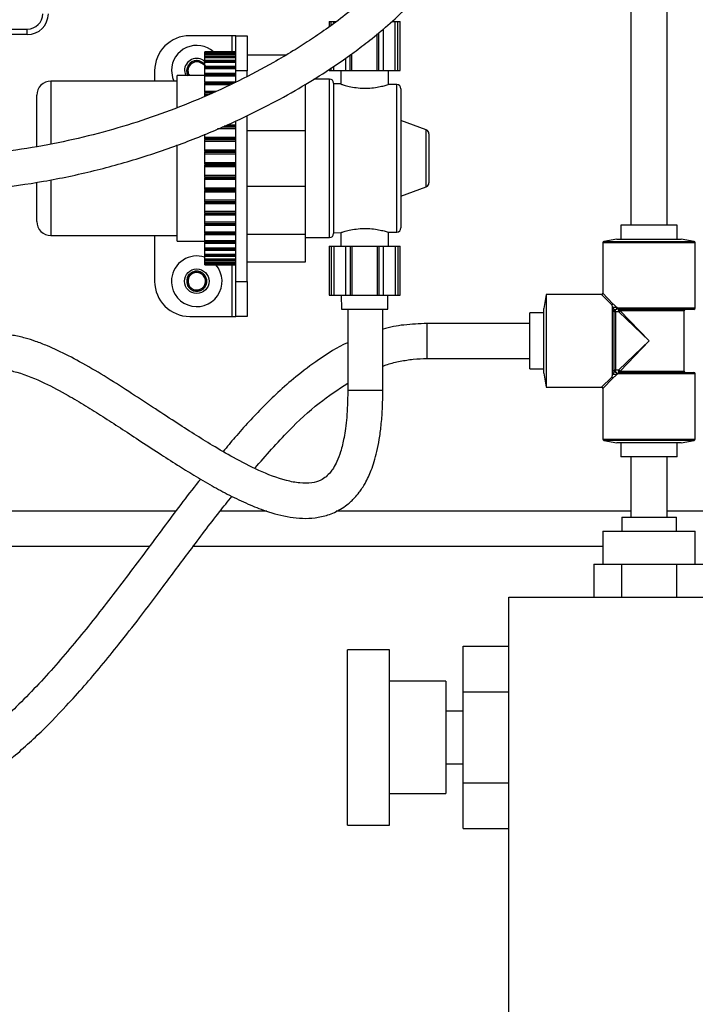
# Model space of a CAD drawing. Header units: inches. Extents: x 0.6 to 33.8, y 0 to 21.7.
# Tile 37 of 204: x 12.3 to 13.5, y 9.1 to 10.8. Entities that reach past the tile are written whole.
import ezdxf

# ---------------------------------------------------------------- set-up
doc = ezdxf.new("R2010")
doc.units = ezdxf.units.IN
doc.header["$MEASUREMENT"] = 0
doc.layers.add('FORMAT', color=7, linetype='Continuous')
doc.styles.add('SLDTEXTSTYLE3', font='TXT', dxfattribs={"width": 0.75})
doc.dimstyles.new('SLDDIMSTYLE0', dxfattribs={"dimtxt": 0.125, "dimasz": 0.13, "dimexe": 0, "dimexo": 0.0625, "dimgap": 0.03125, "dimtad": 0, "dimtih": 1, "dimtoh": 1, "dimdec": 1, "dimlfac": 4, "dimrnd": 1e-09, "dimzin": 12, "dimdsep": 46, "dimtxsty": 'SLDTEXTSTYLE3', "dimsah": 1, "dimcen": 0.09, "dimadec": 0, "dimazin": 3, "dimtfac": 1, "dimtdec": 1, "dimtofl": 0, "dimtmove": 0, "dimatfit": 3, "dimfxl": 0, "dimfrac": 2, "dimtolj": 1, "dimtzin": 12, "dimarcsym": 0})

# ---------------------------------------------------------------- blocks, each defined once
blk = doc.blocks.new('_D_1')
at = {"layer": 'FORMAT'}
for p, q in [((6.1417, 17.3401), (2.5482, 17.3401)), ((2.6732, 17.3401), (2.6732, 11.0747)), ((2.4885, 11.0493), (2.4504, 11.0493)), ((2.4504, 11.0493), (2.4504, 10.8509)), ((2.8579, 11.0493), (2.896, 11.0493)), ((2.896, 11.0493), (2.896, 10.8509)), ((2.4504, 10.8509), (2.4885, 10.8509)), ((2.896, 10.8509), (2.8579, 10.8509)), ((2.6732, 4.3985), (2.6732, 10.6639)), ((13.1545, 4.3985), (2.5482, 4.3985))]:
    blk.add_line(p, q, dxfattribs=at)
for points in [[(2.6732, 17.3401), (2.6532, 17.2101), (2.6932, 17.2101)], [(2.6732, 4.3985), (2.6932, 4.5285), (2.6532, 4.5285)]]:
    blk.add_solid(points, dxfattribs=at)
at = {"layer": 'FORMAT', "char_height": 0.125, "attachment_point": 1, "style": 'SLDTEXTSTYLE3'}
for s, insert in [('1315', (2.4885, 11.012)), ('51.8', (2.5115, 10.825))]:
    blk.add_mtext(s, dxfattribs=dict(at, insert=insert))

msp = doc.modelspace()

# ---------------------------------------------------------------- linework, layer by layer
at = {"color": 7, "linetype": 'Continuous'}
for p, q in [((13.3866, 12.0662), (13.3866, 10.4401)), ((13.4514, 10.4401), (13.4514, 12.0662)), ((12.2756, 10.7893), (12.3107, 10.7893)), ((12.3107, 10.7795), (12.3107, 10.7893)), ((12.8486, 10.8028), (12.8486, 10.7931)), ((12.8486, 10.8028), (12.8526, 10.8028)), ((12.8526, 10.8028), (12.8571, 10.8028)), ((12.8526, 10.7961), (12.8526, 10.8028)), ((12.8571, 10.7994), (12.8571, 10.8028)), ((12.8571, 10.8028), (12.8609, 10.8028)), ((12.9459, 10.7153), (12.9459, 10.79)), ((12.9613, 10.8028), (12.9666, 10.8028)), ((12.9666, 10.7153), (12.9666, 10.8028)), ((12.9666, 10.8028), (12.9711, 10.8028)), ((12.9711, 10.7153), (12.9711, 10.8028)), ((12.9711, 10.8028), (12.9752, 10.8028)), ((12.9752, 10.7153), (12.9752, 10.8028)), ((12.3107, 10.7795), (12.2756, 10.7795)), ((12.6752, 10.7775), (12.6002, 10.7775)), ((12.6827, 10.7775), (12.6752, 10.7775)), ((12.6752, 10.7775), (12.6752, 10.7488)), ((12.6827, 10.7775), (12.7027, 10.7775)), ((12.6827, 10.715), (12.6827, 10.7775)), ((12.7027, 10.7775), (12.7027, 10.715)), ((12.9346, 10.7153), (12.9346, 10.7806)), ((12.9374, 10.7153), (12.9374, 10.7829)), ((12.6827, 10.7488), (12.6269, 10.7488)), ((12.6827, 10.7488), (12.6269, 10.7488)), ((12.6269, 10.7488), (12.6269, 10.7487)), ((12.6269, 10.7488), (12.6269, 10.7488)), ((12.6269, 10.7487), (12.6827, 10.7487)), ((12.6269, 10.7473), (12.6269, 10.7487)), ((12.6827, 10.7473), (12.6269, 10.7473)), ((12.6269, 10.7462), (12.6269, 10.7473)), ((12.6827, 10.7462), (12.6269, 10.7462)), ((12.6269, 10.7461), (12.6269, 10.7462)), ((12.6827, 10.7461), (12.6269, 10.7461)), ((12.6269, 10.7461), (12.6269, 10.7458)), ((12.6269, 10.7458), (12.6827, 10.7458)), ((12.6269, 10.7441), (12.6269, 10.7458)), ((12.6827, 10.7441), (12.6269, 10.7441)), ((12.6269, 10.7409), (12.6269, 10.7441)), ((12.6827, 10.7409), (12.6269, 10.7409)), ((12.6269, 10.7407), (12.6269, 10.7409)), ((12.6827, 10.7407), (12.6269, 10.7407)), ((12.6269, 10.7407), (12.6269, 10.7403)), ((12.6269, 10.7403), (12.6827, 10.7403)), ((12.6269, 10.7382), (12.6269, 10.7403)), ((12.6827, 10.7382), (12.6269, 10.7382)), ((12.6269, 10.7331), (12.6269, 10.7382)), ((12.7027, 10.7435), (12.7726, 10.7435)), ((12.8779, 10.7375), (12.8779, 10.7153)), ((12.8863, 10.7153), (12.8863, 10.7434)), ((12.8892, 10.7153), (12.8892, 10.7453)), ((12.6827, 10.7331), (12.6269, 10.7331)), ((12.6269, 10.7327), (12.6269, 10.7331)), ((12.6827, 10.7327), (12.6269, 10.7327)), ((12.6269, 10.7327), (12.6269, 10.732)), ((12.6269, 10.732), (12.6827, 10.732)), ((12.6269, 10.7297), (12.6269, 10.732)), ((12.6827, 10.7297), (12.6269, 10.7297)), ((12.6269, 10.7228), (12.6269, 10.7297)), ((12.6827, 10.7228), (12.6269, 10.7228)), ((12.6269, 10.7221), (12.6269, 10.7228)), ((12.6827, 10.7221), (12.6269, 10.7221)), ((12.6269, 10.7221), (12.6269, 10.7213)), ((12.6269, 10.7213), (12.6827, 10.7213)), ((12.6269, 10.7186), (12.6269, 10.7213)), ((12.6827, 10.7186), (12.6269, 10.7186)), ((12.6269, 10.7102), (12.6269, 10.7186)), ((12.8486, 10.7173), (12.8486, 10.7153)), ((12.8526, 10.7153), (12.8526, 10.7201)), ((12.8571, 10.7153), (12.8571, 10.7232)), ((12.5377, 10.715), (12.5377, 10.6966)), ((12.6269, 10.7066), (12.5777, 10.7066)), ((12.5777, 10.6502), (12.5777, 10.7066)), ((12.6827, 10.7102), (12.6269, 10.7102)), ((12.6269, 10.7091), (12.6269, 10.7102)), ((12.6827, 10.7091), (12.6269, 10.7091)), ((12.6269, 10.7091), (12.6269, 10.7082)), ((12.6269, 10.7082), (12.6827, 10.7082)), ((12.6269, 10.7053), (12.6269, 10.7082)), ((12.6827, 10.7053), (12.6269, 10.7053)), ((12.6269, 10.6954), (12.6269, 10.7053)), ((12.7027, 10.715), (12.6827, 10.715)), ((12.6827, 10.695), (12.6827, 10.715)), ((12.7027, 10.7052), (12.7027, 10.715)), ((12.8492, 10.7003), (12.8216, 10.7003)), ((12.8486, 10.7153), (12.8526, 10.7153)), ((12.8492, 10.4178), (12.8492, 10.7003)), ((12.8526, 10.7153), (12.8571, 10.7153)), ((12.8571, 10.7153), (12.8782, 10.7153)), ((12.8695, 10.7153), (12.8693, 10.6914)), ((12.8779, 10.7153), (12.8863, 10.7153)), ((12.8863, 10.7153), (12.8892, 10.7153)), ((12.8892, 10.7153), (12.9346, 10.7153)), ((12.9346, 10.7153), (12.9374, 10.7153)), ((12.9374, 10.7153), (12.9459, 10.7153)), ((12.9456, 10.7153), (12.9666, 10.7153)), ((12.9545, 10.6906), (12.9543, 10.7153)), ((12.9666, 10.7153), (12.9711, 10.7153)), ((12.9711, 10.7153), (12.9752, 10.7153)), ((12.5777, 10.6966), (12.3527, 10.6966)), ((12.3527, 10.6966), (12.3527, 10.5845)), ((12.6269, 10.6954), (12.6827, 10.6954)), ((12.6269, 10.694), (12.6269, 10.6954)), ((12.6827, 10.694), (12.6269, 10.694)), ((12.6269, 10.694), (12.6269, 10.6929)), ((12.6269, 10.6898), (12.6269, 10.6929)), ((12.6269, 10.6929), (12.6783, 10.6929)), ((12.6269, 10.6787), (12.6269, 10.6898)), ((12.6716, 10.6898), (12.6269, 10.6898)), ((12.8067, 10.6085), (12.8067, 10.6912)), ((12.8567, 10.6928), (12.8567, 10.4253)), ((12.8694, 10.6915), (12.8567, 10.6916)), ((12.9693, 10.6906), (12.9539, 10.6907)), ((12.9693, 10.5591), (12.9693, 10.6906)), ((12.9767, 10.6831), (12.9767, 10.4351)), ((12.3277, 10.5804), (12.3277, 10.6716)), ((12.6269, 10.6769), (12.6269, 10.6787)), ((12.6269, 10.6787), (12.6473, 10.6787)), ((12.6269, 10.6769), (12.6269, 10.6757)), ((12.6434, 10.6769), (12.6269, 10.6769)), ((12.6269, 10.6724), (12.6269, 10.6757)), ((12.6269, 10.6757), (12.6408, 10.6757)), ((12.6269, 10.6692), (12.6269, 10.6724)), ((12.6338, 10.6724), (12.6269, 10.6724)), ((12.7027, 10.34), (12.7027, 10.6356)), ((12.6827, 10.6115), (12.6498, 10.6115)), ((12.6579, 10.6149), (12.6827, 10.6149)), ((12.6827, 10.6163), (12.6614, 10.6163)), ((12.6679, 10.619), (12.6827, 10.619)), ((12.6827, 10.34), (12.6827, 10.6259)), ((13.0219, 10.6097), (12.9767, 10.6266)), ((12.6269, 10.597), (12.6269, 10.6019)), ((12.6269, 10.597), (12.6827, 10.597)), ((12.6269, 10.5941), (12.6269, 10.597)), ((12.6827, 10.5941), (12.6269, 10.5941)), ((12.6269, 10.5941), (12.6269, 10.5926)), ((12.7027, 10.6085), (12.8067, 10.6085)), ((12.8067, 10.5097), (12.8067, 10.6085)), ((13.0219, 10.5591), (13.0219, 10.6097)), ((13.0267, 10.6027), (13.0267, 10.5155)), ((12.5777, 10.5591), (12.5777, 10.583)), ((12.6269, 10.5926), (12.6827, 10.5926)), ((12.6269, 10.5892), (12.6269, 10.5926)), ((12.6827, 10.5892), (12.6269, 10.5892)), ((12.6269, 10.5744), (12.6269, 10.5892)), ((12.5777, 10.4116), (12.5777, 10.5591)), ((12.6269, 10.5744), (12.6827, 10.5744)), ((12.6269, 10.5713), (12.6269, 10.5744)), ((12.6827, 10.5713), (12.6269, 10.5713)), ((12.6269, 10.5713), (12.6269, 10.5698)), ((12.6269, 10.5698), (12.6827, 10.5698)), ((12.6269, 10.5665), (12.6269, 10.5698)), ((12.6827, 10.5665), (12.6269, 10.5665)), ((12.6269, 10.5516), (12.6269, 10.5665)), ((12.9693, 10.4276), (12.9693, 10.5591)), ((13.0219, 10.5085), (13.0219, 10.5591)), ((12.6269, 10.5484), (12.6269, 10.5516)), ((12.6269, 10.5516), (12.6827, 10.5516)), ((12.6827, 10.5484), (12.6269, 10.5484)), ((12.6269, 10.5484), (12.6269, 10.5469)), ((12.6269, 10.5469), (12.6827, 10.5469)), ((12.6269, 10.5437), (12.6269, 10.5469)), ((12.6827, 10.5437), (12.6269, 10.5437)), ((12.6269, 10.5289), (12.6269, 10.5437)), ((12.6269, 10.5289), (12.6827, 10.5289)), ((12.6269, 10.5256), (12.6269, 10.5289)), ((12.6827, 10.5256), (12.6269, 10.5256)), ((12.6269, 10.5256), (12.6269, 10.5241)), ((12.6269, 10.5241), (12.6827, 10.5241)), ((12.6269, 10.5212), (12.6269, 10.5241)), ((12.3277, 10.4466), (12.3277, 10.5161)), ((12.3527, 10.5208), (12.3527, 10.4216)), ((12.6827, 10.5212), (12.6269, 10.5212)), ((12.6269, 10.5067), (12.6269, 10.5212)), ((12.6269, 10.5067), (12.6827, 10.5067)), ((12.6269, 10.5033), (12.6269, 10.5067)), ((12.7027, 10.5097), (12.8067, 10.5097)), ((12.8067, 10.4241), (12.8067, 10.5097)), ((12.9767, 10.4916), (13.0219, 10.5085)), ((12.6827, 10.5033), (12.6269, 10.5033)), ((12.6269, 10.5033), (12.6269, 10.5018)), ((12.6269, 10.5018), (12.6827, 10.5018)), ((12.6269, 10.4991), (12.6269, 10.5018)), ((12.6827, 10.4991), (12.6269, 10.4991)), ((12.6269, 10.4852), (12.6269, 10.4991)), ((12.6269, 10.4852), (12.6827, 10.4852)), ((12.6269, 10.4818), (12.6269, 10.4852)), ((12.6827, 10.4818), (12.6269, 10.4818)), ((12.6269, 10.4818), (12.6269, 10.4804)), ((12.6269, 10.4804), (12.6827, 10.4804)), ((12.6269, 10.478), (12.6269, 10.4804)), ((12.6827, 10.478), (12.6269, 10.478)), ((12.6269, 10.4648), (12.6269, 10.478)), ((12.6269, 10.4648), (12.6827, 10.4648)), ((12.6269, 10.4614), (12.6269, 10.4648)), ((12.6827, 10.4614), (12.6269, 10.4614)), ((12.6269, 10.4614), (12.6269, 10.4602)), ((12.6269, 10.4602), (12.6827, 10.4602)), ((12.6269, 10.458), (12.6269, 10.4602)), ((12.6827, 10.458), (12.6269, 10.458)), ((12.6269, 10.4457), (12.6269, 10.458)), ((12.6269, 10.4457), (12.6827, 10.4457)), ((12.6269, 10.4425), (12.6269, 10.4457)), ((12.6827, 10.4425), (12.6269, 10.4425)), ((12.6269, 10.4425), (12.6269, 10.4413)), ((12.6269, 10.4413), (12.6827, 10.4413)), ((12.6269, 10.4395), (12.6269, 10.4413)), ((12.6827, 10.4395), (12.6269, 10.4395)), ((12.6269, 10.4284), (12.6269, 10.4395)), ((13.369, 10.4401), (13.369, 10.4151)), ((13.469, 10.4401), (13.369, 10.4401)), ((13.469, 10.4151), (13.469, 10.4401)), ((12.3527, 10.4216), (12.5777, 10.4216)), ((12.5377, 10.4216), (12.5377, 10.34)), ((12.6269, 10.4284), (12.6827, 10.4284)), ((12.6269, 10.4253), (12.6269, 10.4284)), ((12.6827, 10.4253), (12.6269, 10.4253)), ((12.6269, 10.4253), (12.6269, 10.4242)), ((12.6269, 10.4242), (12.6827, 10.4242)), ((12.6269, 10.4228), (12.6269, 10.4242)), ((12.6827, 10.4228), (12.6269, 10.4228)), ((12.6269, 10.4129), (12.6269, 10.4228)), ((12.7027, 10.4241), (12.8067, 10.4241)), ((12.8067, 10.3747), (12.8067, 10.4241)), ((12.8067, 10.4178), (12.8492, 10.4178)), ((12.8567, 10.4266), (12.8694, 10.4267)), ((12.8693, 10.4267), (12.8695, 10.4028)), ((12.9539, 10.4274), (12.9693, 10.4276)), ((12.9543, 10.4028), (12.9545, 10.4276)), ((12.5777, 10.4116), (12.6269, 10.4116)), ((12.6269, 10.4129), (12.6827, 10.4129)), ((12.6269, 10.41), (12.6269, 10.4129)), ((12.6827, 10.41), (12.6269, 10.41)), ((12.6269, 10.41), (12.6269, 10.4091)), ((12.6269, 10.4091), (12.6827, 10.4091)), ((12.6269, 10.408), (12.6269, 10.4091)), ((12.6269, 10.408), (12.6827, 10.408)), ((12.6269, 10.3995), (12.6269, 10.408)), ((12.8486, 10.4028), (12.8486, 10.3153)), ((12.8486, 10.4028), (12.8526, 10.4028)), ((12.8526, 10.4028), (12.8526, 10.3153)), ((12.8526, 10.4028), (12.8571, 10.4028)), ((12.8571, 10.4028), (12.8571, 10.3153)), ((12.8571, 10.4028), (12.8779, 10.4028)), ((12.8779, 10.4028), (12.8779, 10.3153)), ((12.8779, 10.4028), (12.8863, 10.4028)), ((12.8863, 10.4028), (12.8863, 10.3153)), ((12.8863, 10.4028), (12.8892, 10.4028)), ((12.8892, 10.4028), (12.8892, 10.3153)), ((12.8892, 10.4028), (12.9346, 10.4028)), ((12.9346, 10.4028), (12.9346, 10.3153)), ((12.9346, 10.4028), (12.9374, 10.4028)), ((12.9374, 10.4028), (12.9374, 10.3153)), ((12.9374, 10.4028), (12.9459, 10.4028)), ((12.9459, 10.3153), (12.9459, 10.4028)), ((12.9459, 10.4028), (12.9666, 10.4028)), ((12.9666, 10.4028), (12.9666, 10.3153)), ((12.9666, 10.4028), (12.9711, 10.4028)), ((12.9711, 10.4028), (12.9711, 10.3153)), ((12.9711, 10.4028), (12.9752, 10.4028)), ((12.9752, 10.3153), (12.9752, 10.4028)), ((13.3365, 10.4086), (13.3365, 10.3189)), ((13.5015, 10.4086), (13.3365, 10.4086)), ((13.3615, 10.4151), (13.3386, 10.4111)), ((13.3386, 10.4111), (13.4994, 10.4111)), ((13.3615, 10.4151), (13.4765, 10.4151)), ((13.4994, 10.4111), (13.4765, 10.4151)), ((13.5015, 10.2926), (13.5015, 10.4086)), ((12.6269, 10.3995), (12.6827, 10.3995)), ((12.6269, 10.3969), (12.6269, 10.3995)), ((12.6827, 10.3969), (12.6269, 10.3969)), ((12.6269, 10.3969), (12.6269, 10.3961)), ((12.6269, 10.3961), (12.6827, 10.3961)), ((12.6269, 10.3954), (12.6269, 10.3961)), ((12.6269, 10.3954), (12.6827, 10.3954)), ((12.6269, 10.3885), (12.6269, 10.3954)), ((12.6269, 10.3885), (12.6827, 10.3885)), ((12.6269, 10.3861), (12.6269, 10.3885)), ((12.6827, 10.3861), (12.6269, 10.3861)), ((12.6269, 10.3861), (12.6269, 10.3855)), ((12.6269, 10.3855), (12.6827, 10.3855)), ((12.6269, 10.3851), (12.6269, 10.3855)), ((12.6269, 10.3851), (12.6827, 10.3851)), ((12.6269, 10.38), (12.6269, 10.3851)), ((12.6269, 10.38), (12.6827, 10.38)), ((12.6269, 10.3779), (12.6269, 10.38)), ((12.6827, 10.3779), (12.6269, 10.3779)), ((12.6269, 10.3779), (12.6269, 10.3775)), ((12.6269, 10.3775), (12.6827, 10.3775)), ((12.6269, 10.3773), (12.6269, 10.3775)), ((12.6269, 10.3773), (12.6827, 10.3773)), ((12.6269, 10.3741), (12.6269, 10.3773)), ((12.6269, 10.3741), (12.6827, 10.3741)), ((12.6269, 10.3723), (12.6269, 10.3741)), ((12.6827, 10.3723), (12.6269, 10.3723)), ((12.6269, 10.3723), (12.6269, 10.3721)), ((12.6269, 10.3721), (12.6827, 10.3721)), ((12.6269, 10.372), (12.6269, 10.3721)), ((12.6269, 10.372), (12.6827, 10.372)), ((12.6269, 10.3708), (12.6269, 10.372)), ((12.6269, 10.3708), (12.6827, 10.3708)), ((12.6269, 10.3695), (12.6269, 10.3708)), ((12.6827, 10.3695), (12.6269, 10.3695)), ((12.6269, 10.3695), (12.6269, 10.3694)), ((12.6269, 10.3694), (12.6827, 10.3694)), ((12.6269, 10.3694), (12.6827, 10.3694)), ((12.6269, 10.3694), (12.6269, 10.3694)), ((12.6752, 10.3694), (12.6752, 10.2775)), ((12.7027, 10.3747), (12.8067, 10.3747)), ((12.6827, 10.34), (12.7027, 10.34)), ((12.6827, 10.2775), (12.6827, 10.34)), ((12.7027, 10.34), (12.7027, 10.2775)), ((12.8486, 10.3153), (12.8526, 10.3153)), ((12.8526, 10.3153), (12.8571, 10.3153)), ((12.8571, 10.3153), (12.8782, 10.3153)), ((12.8703, 10.3153), (12.8705, 10.2903)), ((12.8779, 10.3153), (12.8863, 10.3153)), ((12.8863, 10.3153), (12.8892, 10.3153)), ((12.8892, 10.3153), (12.9346, 10.3153)), ((12.9346, 10.3153), (12.9374, 10.3153)), ((12.9374, 10.3153), (12.9459, 10.3153)), ((12.9456, 10.3153), (12.9666, 10.3153)), ((12.9533, 10.2903), (12.9535, 10.3153)), ((12.9666, 10.3153), (12.9711, 10.3153)), ((12.9711, 10.3153), (12.9752, 10.3153)), ((13.2359, 10.3164), (13.2315, 10.2914)), ((13.334, 10.3164), (13.2359, 10.3164)), ((13.2359, 10.3164), (13.2359, 10.2339)), ((13.3527, 10.2982), (13.334, 10.3164)), ((13.3365, 10.3189), (13.3546, 10.3002)), ((12.6002, 10.2775), (12.6752, 10.2775)), ((12.6752, 10.2775), (12.6827, 10.2775)), ((12.7027, 10.2775), (12.6827, 10.2775)), ((12.8705, 10.2903), (12.9533, 10.2903)), ((12.8819, 10.2903), (12.8819, 10.1463)), ((12.9444, 10.1463), (12.9444, 10.2903)), ((13.2315, 10.2839), (13.2065, 10.2839)), ((13.2065, 10.2339), (13.2065, 10.2839)), ((13.2315, 10.2339), (13.2315, 10.2914)), ((13.354, 10.2874), (13.354, 10.2934)), ((13.354, 10.1804), (13.354, 10.2874)), ((13.3565, 10.2857), (13.3565, 10.182)), ((13.3583, 10.2897), (13.36, 10.2901)), ((13.359, 10.2855), (13.359, 10.29)), ((13.359, 10.2855), (13.359, 10.1822)), ((13.3652, 10.2855), (13.359, 10.2855)), ((13.3603, 10.2902), (13.3624, 10.2901)), ((13.3639, 10.2926), (13.5015, 10.2926)), ((13.3652, 10.2855), (13.3652, 10.2901)), ((13.419, 10.2339), (13.3652, 10.2855)), ((13.499, 10.2901), (13.3655, 10.2901)), ((13.3673, 10.2876), (13.419, 10.2339)), ((13.4815, 10.2876), (13.3673, 10.2876)), ((13.4815, 10.1801), (13.4815, 10.2876)), ((13.2065, 10.265), (13.0231, 10.265)), ((13.0231, 10.265), (13.0231, 10.2431)), ((13.0231, 10.2431), (13.0231, 10.2025)), ((13.2065, 10.1839), (13.2065, 10.2339)), ((13.2315, 10.1764), (13.2315, 10.2339)), ((13.2359, 10.2339), (13.2359, 10.1514)), ((13.3652, 10.1822), (13.419, 10.2339)), ((13.419, 10.2339), (13.3673, 10.1801)), ((13.0231, 10.2025), (13.2065, 10.2025)), ((13.2065, 10.1839), (13.2315, 10.1839)), ((13.2315, 10.1764), (13.2359, 10.1514)), ((13.354, 10.1743), (13.354, 10.1804)), ((13.36, 10.1776), (13.3583, 10.178)), ((13.359, 10.1822), (13.3652, 10.1822)), ((13.359, 10.1777), (13.359, 10.1822)), ((13.3624, 10.1776), (13.3603, 10.1775)), ((13.5015, 10.1751), (13.3639, 10.1751)), ((13.3652, 10.1776), (13.3652, 10.1822)), ((13.3655, 10.1776), (13.499, 10.1776)), ((13.3673, 10.1801), (13.4815, 10.1801)), ((13.5015, 10.0591), (13.5015, 10.1751)), ((13.334, 10.1514), (13.3527, 10.1695)), ((13.3546, 10.1675), (13.3365, 10.1489)), ((12.8819, 10.1463), (12.9444, 10.1463)), ((13.2359, 10.1514), (13.334, 10.1514)), ((13.3365, 10.1489), (13.3365, 10.0591)), ((13.3365, 10.0591), (13.5015, 10.0591)), ((13.3386, 10.0567), (13.3615, 10.0526)), ((13.4994, 10.0567), (13.3386, 10.0567)), ((13.4765, 10.0526), (13.3615, 10.0526)), ((13.369, 10.0526), (13.369, 10.0276)), ((13.469, 10.0276), (13.469, 10.0526)), ((13.4765, 10.0526), (13.4994, 10.0567)), ((13.469, 10.0276), (13.369, 10.0276)), ((13.3866, 10.0276), (13.3866, 9.9201)), ((13.4514, 9.9201), (13.4514, 10.0276)), ((12.5758, 9.9306), (11.6472, 9.9306)), ((12.7376, 9.9306), (12.6543, 9.9306)), ((13.3866, 9.9306), (12.8614, 9.9306)), ((13.6377, 9.9306), (13.4514, 9.9306)), ((13.3702, 9.9201), (13.3702, 9.8951)), ((13.3702, 9.9201), (13.4677, 9.9201)), ((13.4677, 9.8951), (13.4677, 9.9201)), ((13.3365, 9.8951), (13.3365, 9.8364)), ((13.3365, 9.8951), (13.5015, 9.8951)), ((13.5015, 9.8364), (13.5015, 9.8951)), ((11.6487, 9.8681), (12.5286, 9.8681)), ((12.6068, 9.8681), (13.3365, 9.8681)), ((13.3208, 9.8364), (13.3208, 9.7776)), ((13.3208, 9.8364), (13.3699, 9.8364)), ((13.3699, 9.8364), (13.3699, 9.7776)), ((13.3699, 9.8364), (13.4681, 9.8364)), ((13.4681, 9.8364), (13.4681, 9.7776)), ((13.4681, 9.8364), (13.5171, 9.8364)), ((13.169, 8.2776), (13.169, 9.7776)), ((13.169, 9.7776), (13.6377, 9.7776)), ((12.9565, 9.6839), (12.8815, 9.6839)), ((12.8815, 9.5276), (12.8815, 9.6839)), ((12.9565, 9.5276), (12.9565, 9.6839)), ((13.0877, 9.6088), (13.0877, 9.69)), ((13.0877, 9.69), (13.169, 9.69)), ((12.9865, 9.6276), (12.9565, 9.6276)), ((13.0065, 9.6276), (12.9865, 9.6276)), ((13.0265, 9.6276), (13.0065, 9.6276)), ((13.0565, 9.6276), (13.0265, 9.6276)), ((13.0565, 9.6276), (13.0565, 9.4276)), ((13.0877, 9.6088), (13.169, 9.6088)), ((13.0877, 9.4465), (13.0877, 9.6088)), ((13.0877, 9.5745), (13.0565, 9.5745)), ((12.8815, 9.3714), (12.8815, 9.5276)), ((12.9565, 9.3714), (12.9565, 9.5276)), ((13.0565, 9.4807), (13.0877, 9.4807)), ((13.0877, 9.4465), (13.169, 9.4465)), ((13.0877, 9.3653), (13.0877, 9.4465)), ((12.9565, 9.4276), (13.0565, 9.4276)), ((12.8815, 9.3714), (12.9565, 9.3714)), ((13.0877, 9.3653), (13.169, 9.3653))]:
    msp.add_line(p, q, dxfattribs=at)
at = {"color": 7, "linetype": 'Continuous', "flags": 128}
for points in [[(12.5676, 10.7157), (12.5693, 10.703), (12.5716, 10.6966)], [(12.5909, 10.7154), (12.5924, 10.707), (12.5926, 10.7066)], [(12.6258, 10.7066), (12.6262, 10.7071), (12.6269, 10.7084)]]:
    msp.add_lwpolyline(points, dxfattribs=at)
at = {"color": 7, "linetype": 'Continuous'}
msp.add_circle((12.6127, 10.3401), 0.0219, dxfattribs=at)
for centre, radius, start, end in [((12.3107, 10.8169), 0.0277, 270, 359.5), ((12.3107, 10.817), 0.0375, 270, 359.5), ((12.6002, 10.715), 0.0625, 90, 180), ((12.6127, 10.7151), 0.0451, 48.2867, 179.2641), ((12.6127, 10.7151), 0.0219, 49.7907, 179.2641), ((12.6127, 10.7151), 0.018, 89.2641, 149.2641), ((12.6127, 10.7151), 0.018, 38.4892, 89.2641), ((12.6127, 10.7151), 0.018, 149.2641, 209.2641), ((12.6127, 10.7151), 0.0156, 119.2641, 179.2641), ((12.6127, 10.7151), 0.0156, 59.2641, 119.2641), ((12.6127, 10.7151), 0.0156, 179.2641, 213.0444), ((12.8492, 10.6928), 0.0075, 0, 90), ((12.3527, 10.6716), 0.025, 90, 180), ((12.9692, 10.6831), 0.0075, 0, 89.5), ((13.0192, 10.6027), 0.0075, 0, 69.5), ((13.0192, 10.5155), 0.0075, 290.5, 0), ((12.3527, 10.4466), 0.025, 180, 270), ((12.9692, 10.4351), 0.0075, 270.5, 0), ((12.8492, 10.4253), 0.0075, 270, 0), ((13.339, 10.4086), 0.0025, 100, 180), ((13.499, 10.4086), 0.0025, 0, 80), ((12.6127, 10.3401), 0.0451, 71.7626, 173.9157), ((12.6127, 10.3401), 0.0451, 173.9157, 40.4472), ((12.6127, 10.3401), 0.018, 143.9157, 203.9157), ((12.6127, 10.3401), 0.0156, 113.9157, 173.9157), ((12.6127, 10.3401), 0.018, 83.9157, 143.9157), ((12.6127, 10.3401), 0.0156, 53.9157, 113.9157), ((12.6127, 10.3401), 0.018, 23.9157, 83.9157), ((12.6127, 10.3401), 0.0156, 353.9157, 53.9157), ((12.6127, 10.3401), 0.018, 323.9157, 23.9157), ((12.6002, 10.34), 0.0625, 180, 270), ((12.6127, 10.3401), 0.018, 203.9157, 263.9157), ((12.6127, 10.3401), 0.0156, 173.9157, 233.9157), ((12.6127, 10.3401), 0.0156, 293.9157, 353.9157), ((12.6127, 10.3401), 0.0156, 233.9157, 293.9157), ((12.6127, 10.3401), 0.018, 263.9157, 323.9157), ((13.334, 10.3189), 0.0025, 271.858, 358.0175), ((13.3588, 10.2878), 0.00231, 185.9261, 274.8976), ((13.365, 10.2878), 0.00231, 355.1024, 84.0739), ((13.3642, 10.2887), 0.00329, 288.595, 341.405), ((13.484, 10.2876), 0.0025, 90, 180), ((13.499, 10.2926), 0.0025, 270, 0), ((13.3588, 10.1799), 0.00231, 85.1024, 174.0739), ((13.3642, 10.1791), 0.00329, 18.595, 71.405), ((13.365, 10.1799), 0.00231, 275.9261, 4.8976), ((13.484, 10.1801), 0.0025, 180, 270), ((13.499, 10.1751), 0.0025, 0, 90), ((13.334, 10.1489), 0.0025, 1.858, 88.0175), ((13.339, 10.0591), 0.0025, 180, 260), ((13.499, 10.0591), 0.0025, 280, 0)]:
    msp.add_arc(centre, radius, start, end, dxfattribs=at)
for points, knots in [([(12.5629, 6.2606), (12.565, 6.2728), (12.5691, 6.297), (12.5814, 6.3318), (12.6, 6.3707), (12.6278, 6.4128), (12.6704, 6.4623), (12.7253, 6.5128), (12.7925, 6.5641), (12.8661, 6.6131), (12.9459, 6.6612), (13.0398, 6.7145), (13.146, 6.7731), (13.2607, 6.8387), (13.3665, 6.9076), (13.4609, 6.9793), (13.5443, 7.0527), (13.619, 7.1297), (13.6846, 7.2096), (13.746, 7.2977), (13.802, 7.3948), (13.8521, 7.5013), (13.8941, 7.6098), (13.936, 7.7383), (13.9759, 7.8882), (14.0118, 8.0615), (14.0402, 8.2407), (14.0619, 8.4267), (14.0777, 8.6193), (14.0886, 8.83), (14.0944, 9.057), (14.0949, 9.2952), (14.0914, 9.527), (14.0857, 9.7379), (14.0793, 9.928), (14.0727, 10.1007), (14.0659, 10.2707), (14.0592, 10.441), (14.0529, 10.6125), (14.047, 10.7969), (14.0423, 10.9955), (14.0402, 11.2084), (14.0422, 11.4236), (14.0502, 11.6484), (14.067, 11.8813), (14.0986, 12.121), (14.1415, 12.3577), (14.1793, 12.5541), (14.2054, 12.7121), (14.2211, 12.8318), (14.2309, 12.9532), (14.2322, 13.063), (14.2261, 13.1606), (14.2148, 13.2463), (14.1992, 13.3215), (14.1814, 13.386), (14.1635, 13.4398), (14.1423, 13.4944), (14.1177, 13.5497), (14.0986, 13.5862), (14.0889, 13.6047)], [0, 0, 0, 0, 0.0046349, 0.0091946, 0.0137684, 0.0207735, 0.0280316, 0.0381888, 0.0487023, 0.0596684, 0.0713479, 0.083591, 0.1001514, 0.1168421, 0.1331198, 0.1473845, 0.1612228, 0.174691, 0.1875652, 0.1999381, 0.2149136, 0.2295647, 0.2440672, 0.2585478, 0.280283, 0.3022203, 0.3248544, 0.3482605, 0.3724047, 0.3972389, 0.4273088, 0.4574725, 0.4864847, 0.5141605, 0.5364946, 0.5577665, 0.5789076, 0.6002106, 0.6216142, 0.6432129, 0.6693336, 0.6960275, 0.7229934, 0.7499285, 0.7803056, 0.8104547, 0.840442, 0.8703924, 0.8853856, 0.9004404, 0.9156089, 0.9310075, 0.941499, 0.9522515, 0.9633564, 0.9702337, 0.9773031, 0.9845965, 0.9921494, 1, 1, 1, 1]), ([(14.0339, 13.575), (14.0411, 13.5614), (14.0547, 13.5357), (14.0722, 13.4983), (14.0871, 13.4638), (14.1001, 13.4305), (14.1121, 13.3967), (14.1287, 13.3441), (14.1473, 13.2698), (14.1624, 13.1729), (14.1694, 13.0716), (14.1687, 12.9696), (14.1617, 12.8678), (14.1499, 12.7673), (14.1349, 12.6679), (14.1145, 12.5507), (14.089, 12.4161), (14.0604, 12.2624), (14.0334, 12.1018), (14.0106, 11.9319), (13.9945, 11.7523), (13.9842, 11.5677), (13.979, 11.3794), (13.9778, 11.1738), (13.9805, 10.9554), (13.9864, 10.7288), (13.9939, 10.5137), (14.0019, 10.3076), (14.0099, 10.1063), (14.0176, 9.9055), (14.0249, 9.6841), (14.0307, 9.4401), (14.0329, 9.1724), (14.0289, 8.9015), (14.0181, 8.6635), (14.0021, 8.4598), (13.9835, 8.2904), (13.9588, 8.1224), (13.9271, 7.9566), (13.8911, 7.8097), (13.8525, 7.6817), (13.8137, 7.5726), (13.7683, 7.4674), (13.7149, 7.3664), (13.6521, 7.2698), (13.5792, 7.1784), (13.4961, 7.0925), (13.4028, 7.0123), (13.2998, 6.9374), (13.1891, 6.8692), (13.0763, 6.806), (12.9877, 6.7569), (12.924, 6.7204), (12.8816, 6.6954), (12.8361, 6.6675), (12.7856, 6.6347), (12.7344, 6.5987), (12.6842, 6.5592), (12.6368, 6.5166), (12.5952, 6.4719), (12.5606, 6.4257), (12.5365, 6.3843), (12.5193, 6.3447), (12.5074, 6.3078), (12.5031, 6.2819), (12.5009, 6.2687)], [0, 0, 0, 0, 0.005766, 0.010938, 0.01556, 0.019905, 0.024399, 0.02905, 0.04065, 0.053222, 0.06592, 0.078835, 0.091604, 0.10429, 0.116914, 0.129476, 0.149062, 0.16848, 0.188354, 0.210333, 0.232998, 0.256238, 0.279948, 0.303882, 0.333647, 0.362176, 0.389224, 0.414679, 0.439817, 0.465061, 0.490344, 0.523209, 0.556954, 0.591103, 0.625215, 0.646622, 0.668038, 0.689384, 0.71059, 0.7316, 0.746375, 0.760948, 0.77528, 0.789549, 0.803984, 0.818638, 0.833544, 0.848915, 0.864923, 0.881412, 0.897858, 0.913606, 0.919599, 0.925488, 0.932152, 0.93974, 0.948167, 0.955751, 0.96377, 0.972168, 0.978706, 0.985469, 0.990137, 0.994965, 1, 1, 1, 1]), ([(11.6547, 10.8683), (11.6547, 10.8638), (11.6548, 10.8549), (11.6551, 10.8419), (11.6559, 10.8241), (11.6581, 10.7957), (11.6635, 10.7572), (11.6736, 10.716), (11.6871, 10.6797), (11.7028, 10.6496), (11.7199, 10.6247), (11.7377, 10.6044), (11.7606, 10.5835), (11.7884, 10.5643), (11.8203, 10.5486), (11.8498, 10.5375), (11.8874, 10.5265), (11.9352, 10.5164), (11.992, 10.5076), (12.0487, 10.502), (12.1065, 10.4993), (12.1738, 10.4997), (12.2525, 10.5051), (12.3405, 10.5173), (12.4292, 10.536), (12.5149, 10.56), (12.596, 10.5882), (12.6706, 10.6193), (12.7367, 10.6513), (12.793, 10.6822), (12.8443, 10.7137), (12.8865, 10.7427), (12.923, 10.7705), (12.9549, 10.797), (12.989, 10.8286), (13.0213, 10.8633), (13.048, 10.8978), (13.0674, 10.9289), (13.0806, 10.9563), (13.0899, 10.983), (13.095, 11.0088), (13.0955, 11.035), (13.0917, 11.0585), (13.0828, 11.0823), (13.0703, 11.1023), (13.0566, 11.1177), (13.0422, 11.1297), (13.0253, 11.1396), (13.0074, 11.1457), (12.9897, 11.1478), (12.9735, 11.1466), (12.9562, 11.1415), (12.9411, 11.133), (12.9275, 11.1212), (12.9153, 11.1063), (12.9047, 11.0874), (12.8955, 11.0633), (12.8882, 11.0342), (12.8841, 11.0039), (12.8822, 10.9756), (12.882, 10.96), (12.8819, 10.9518)], [0, 0, 0, 0, 0.004893, 0.009615, 0.014173, 0.024309, 0.040513, 0.056462, 0.07032, 0.082512, 0.09335, 0.103076, 0.11185, 0.126975, 0.139685, 0.150376, 0.161253, 0.182263, 0.203642, 0.224037, 0.244822, 0.267613, 0.298916, 0.333218, 0.368073, 0.401998, 0.434736, 0.465988, 0.49368, 0.516997, 0.537991, 0.560074, 0.572929, 0.588019, 0.6051, 0.623632, 0.640797, 0.656502, 0.671055, 0.68457, 0.701953, 0.718926, 0.73738, 0.758459, 0.779194, 0.797161, 0.813579, 0.831781, 0.851509, 0.866104, 0.880125, 0.89364, 0.908638, 0.919671, 0.93153, 0.945092, 0.956449, 0.968946, 0.983101, 0.991119, 1, 1, 1, 1]), ([(12.9444, 10.9518), (12.9445, 10.9595), (12.9447, 10.9737), (12.946, 10.9934), (12.9479, 11.0099), (12.9508, 11.0278), (12.9552, 11.0452), (12.9614, 11.061), (12.9675, 11.0715), (12.9727, 11.0777), (12.9783, 11.0824), (12.983, 11.0844), (12.9883, 11.0851), (12.9947, 11.0841), (13.0013, 11.0813), (13.0077, 11.0771), (13.0141, 11.0714), (13.0203, 11.0642), (13.0261, 11.055), (13.0309, 11.0433), (13.0331, 11.0279), (13.0321, 11.0113), (13.0274, 10.9923), (13.0188, 10.9711), (13.0065, 10.9487), (12.9894, 10.9236), (12.9675, 10.897), (12.9418, 10.87), (12.9117, 10.8421), (12.8786, 10.8149), (12.8451, 10.7901), (12.8139, 10.7689), (12.7827, 10.7491), (12.7408, 10.7245), (12.6875, 10.6964), (12.6232, 10.6669), (12.557, 10.6406), (12.4891, 10.6177), (12.4193, 10.5982), (12.3467, 10.5823), (12.2705, 10.5702), (12.204, 10.5641), (12.1507, 10.5621), (12.1142, 10.562), (12.0808, 10.563), (12.0514, 10.5648), (12.0232, 10.5673), (11.9958, 10.5705), (11.9659, 10.5748), (11.9363, 10.5802), (11.9092, 10.5859), (11.8876, 10.5914), (11.8694, 10.5971), (11.8516, 10.6035), (11.831, 10.6127), (11.8109, 10.6245), (11.7929, 10.6382), (11.7777, 10.653), (11.7628, 10.6717), (11.7487, 10.6954), (11.7361, 10.7257), (11.7277, 10.757), (11.7222, 10.7877), (11.7196, 10.8112), (11.7181, 10.8322), (11.7174, 10.8499), (11.7173, 10.862), (11.7172, 10.8683)], [0, 0, 0, 0, 0.009184, 0.01718, 0.024279, 0.030724, 0.042322, 0.052859, 0.065602, 0.077001, 0.087775, 0.106817, 0.125513, 0.145369, 0.16533, 0.18365, 0.200331, 0.219114, 0.240503, 0.261844, 0.280917, 0.29879, 0.316745, 0.330477, 0.344667, 0.359397, 0.374311, 0.389767, 0.405653, 0.424046, 0.441229, 0.455795, 0.469901, 0.486294, 0.51521, 0.544933, 0.574961, 0.6051, 0.635758, 0.666846, 0.699127, 0.732796, 0.750219, 0.765256, 0.77793, 0.791246, 0.801214, 0.812411, 0.824837, 0.837813, 0.848691, 0.858122, 0.864694, 0.871736, 0.880873, 0.891934, 0.89963, 0.908041, 0.917461, 0.928319, 0.941204, 0.956864, 0.967156, 0.978744, 0.98539, 0.992466, 1, 1, 1, 1]), ([(12.613, 10.7332), (12.6107, 10.7319), (12.6069, 10.7297), (12.6013, 10.7266), (12.5985, 10.725), (12.5972, 10.7243)], [0, 0, 0, 0, 0.439118, 0.751368, 1, 1, 1, 1]), ([(12.6285, 10.7239), (12.6263, 10.7252), (12.6225, 10.7275), (12.6169, 10.7308), (12.6142, 10.7324), (12.613, 10.7332)], [0, 0, 0, 0, 0.439118, 0.751368, 1, 1, 1, 1]), ([(12.5972, 10.7243), (12.5972, 10.7234), (12.5972, 10.7206), (12.5971, 10.7155), (12.5971, 10.7102), (12.597, 10.7073), (12.597, 10.7063)], [0, 0, 0, 0, 0.161315, 0.496509, 0.820096, 1, 1, 1, 1]), ([(12.8694, 10.6914), (12.8698, 10.6913), (12.8705, 10.6911), (12.8769, 10.6891), (12.887, 10.6865), (12.9002, 10.6844), (12.9146, 10.6838), (12.9283, 10.6847), (12.9403, 10.6868), (12.9493, 10.6891), (12.9542, 10.6907), (12.954, 10.6906), (12.9539, 10.6906)], [0, 0, 0, 0, 0.096701, 0.19887, 0.305228, 0.414881, 0.521434, 0.622936, 0.725234, 0.832546, 0.941602, 1, 1, 1, 1]), ([(12.8694, 10.4267), (12.8698, 10.4269), (12.8705, 10.4271), (12.8769, 10.4291), (12.887, 10.4316), (12.9002, 10.4338), (12.9146, 10.4344), (12.9283, 10.4334), (12.9403, 10.4314), (12.9493, 10.4291), (12.9542, 10.4275), (12.954, 10.4276), (12.9539, 10.4276)], [0, 0, 0, 0, 0.096701, 0.19887, 0.305228, 0.414881, 0.521434, 0.622936, 0.725234, 0.832546, 0.941602, 1, 1, 1, 1]), ([(12.5982, 10.3507), (12.5981, 10.3498), (12.5978, 10.347), (12.5972, 10.3419), (12.5967, 10.3367), (12.5964, 10.3338), (12.5963, 10.3328)], [0, 0, 0, 0, 0.1613152, 0.4965092, 0.8200962, 1, 1, 1, 1]), ([(12.6147, 10.3581), (12.6123, 10.357), (12.6083, 10.3552), (12.6024, 10.3526), (12.5995, 10.3513), (12.5982, 10.3507)], [0, 0, 0, 0, 0.4391178, 0.7513679, 1, 1, 1, 1]), ([(12.6292, 10.3474), (12.6272, 10.3489), (12.6236, 10.3515), (12.6184, 10.3553), (12.6158, 10.3572), (12.6147, 10.3581)], [0, 0, 0, 0, 0.4391178, 0.7513679, 1, 1, 1, 1]), ([(12.6273, 10.3295), (12.6274, 10.3305), (12.6277, 10.3333), (12.6283, 10.3386), (12.6288, 10.3437), (12.6291, 10.3465), (12.6292, 10.3474)], [0, 0, 0, 0, 0.179904, 0.503491, 0.838685, 1, 1, 1, 1]), ([(12.5963, 10.3328), (12.5983, 10.3313), (12.6019, 10.3287), (12.6071, 10.3249), (12.6097, 10.323), (12.6108, 10.3222)], [0, 0, 0, 0, 0.4391178, 0.7513679, 1, 1, 1, 1]), ([(12.6108, 10.3222), (12.6132, 10.3232), (12.6172, 10.325), (12.6231, 10.3276), (12.626, 10.3289), (12.6273, 10.3295)], [0, 0, 0, 0, 0.439118, 0.751368, 1, 1, 1, 1]), ([(13.354, 10.2934), (13.3539, 10.2945), (13.3539, 10.2962), (13.353, 10.2977), (13.3527, 10.2982)], [0, 0, 0, 0, 0.621288, 1, 1, 1, 1]), ([(13.3546, 10.3002), (13.356, 10.2987), (13.3582, 10.2965), (13.3607, 10.2945), (13.3615, 10.2938)], [0, 0, 0, 0, 0.658062, 1, 1, 1, 1]), ([(13.3615, 10.2938), (13.3611, 10.2936), (13.3601, 10.2933), (13.3575, 10.2931), (13.3554, 10.2933), (13.354, 10.2934)], [0, 0, 0, 0, 0.2250062, 0.4721946, 1, 1, 1, 1]), ([(13.3565, 10.2871), (13.3566, 10.2877), (13.3568, 10.289), (13.3562, 10.2908), (13.3555, 10.2922), (13.3547, 10.293), (13.3542, 10.2933), (13.354, 10.2934)], [0, 0, 0, 0, 0.265346, 0.51915, 0.755334, 0.873081, 1, 1, 1, 1]), ([(13.3565, 10.2871), (13.3565, 10.2874), (13.3566, 10.288), (13.357, 10.2888), (13.3576, 10.2894), (13.3587, 10.29), (13.3596, 10.2901), (13.3603, 10.2902)], [0, 0, 0, 0, 0.182415, 0.336871, 0.484119, 0.641384, 1, 1, 1, 1]), ([(13.3565, 10.2871), (13.3565, 10.2869), (13.3565, 10.2867), (13.3565, 10.286), (13.3565, 10.2857)], [0, 0, 0, 0, 0.563295, 1, 1, 1, 1]), ([(13.3624, 10.2901), (13.3623, 10.2901), (13.3621, 10.2901), (13.3618, 10.2903), (13.3616, 10.2907), (13.3614, 10.2914), (13.3612, 10.2924), (13.3614, 10.2933), (13.3615, 10.2938)], [0, 0, 0, 0, 0.12843, 0.241499, 0.354229, 0.475072, 0.729398, 1, 1, 1, 1]), ([(13.3615, 10.2938), (13.362, 10.2935), (13.3627, 10.2929), (13.3635, 10.2927), (13.3639, 10.2926)], [0, 0, 0, 0, 0.621934, 1, 1, 1, 1]), ([(13.0231, 10.265), (13.0094, 10.2644), (12.9831, 10.2632), (12.9568, 10.2585), (12.9446, 10.2546), (12.9444, 10.2545)], [0, 0, 0, 0, 0.516823, 0.993494, 1, 1, 1, 1]), ([(12.8819, 10.1463), (12.8818, 10.1375), (12.8817, 10.1212), (12.8802, 10.0984), (12.8782, 10.079), (12.8749, 10.0585), (12.8702, 10.0386), (12.8635, 10.0205), (12.8572, 10.0084), (12.8507, 9.9993), (12.8434, 9.9917), (12.8324, 9.9845), (12.8164, 9.98), (12.7955, 9.9802), (12.7634, 9.9866), (12.7236, 10.0022), (12.6802, 10.0245), (12.6421, 10.0467), (12.6074, 10.0683), (12.5719, 10.0912), (12.5331, 10.1167), (12.4912, 10.1441), (12.4481, 10.1714), (12.406, 10.1962), (12.372, 10.2138), (12.3457, 10.2255), (12.3265, 10.233), (12.3061, 10.2394), (12.284, 10.2446), (12.2678, 10.2454), (12.2592, 10.2459)], [0, 0, 0, 0, 0.032112, 0.05976, 0.08347, 0.103715, 0.135508, 0.158179, 0.174169, 0.185472, 0.199088, 0.212978, 0.233631, 0.259759, 0.289729, 0.354415, 0.416201, 0.469376, 0.516237, 0.566362, 0.624614, 0.686762, 0.749976, 0.811656, 0.86584, 0.889967, 0.917211, 0.94085, 0.968478, 1, 1, 1, 1]), ([(12.8819, 10.2307), (12.8817, 10.2306), (12.8634, 10.2226), (12.8319, 10.2025), (12.7911, 10.1721), (12.7586, 10.1434), (12.731, 10.1166), (12.7056, 10.0899), (12.6816, 10.0635), (12.6668, 10.0452), (12.6599, 10.0367)], [0, 0, 0, 0, 0.002437, 0.202347, 0.374252, 0.516669, 0.639162, 0.763136, 0.889045, 1, 1, 1, 1]), ([(12.9444, 10.1888), (12.9472, 10.1899), (12.9572, 10.1938), (12.9754, 10.1979), (12.9989, 10.2018), (13.015, 10.2023), (13.0231, 10.2025)], [0, 0, 0, 0, 0.110717, 0.400303, 0.695202, 1, 1, 1, 1]), ([(12.2592, 10.1834), (12.2626, 10.1833), (12.2698, 10.183), (12.2808, 10.1811), (12.3054, 10.1749), (12.3401, 10.1603), (12.3802, 10.1388), (12.4146, 10.1185), (12.4456, 10.099), (12.4769, 10.0788), (12.5103, 10.0569), (12.5441, 10.0347), (12.577, 10.0136), (12.6085, 9.9941), (12.6392, 9.976), (12.6714, 9.9586), (12.7031, 9.9434), (12.7389, 9.9293), (12.7716, 9.9204), (12.8013, 9.9174), (12.8241, 9.9183), (12.8473, 9.9232), (12.8663, 9.9319), (12.8796, 9.941), (12.8877, 9.9478), (12.8951, 9.9552), (12.9038, 9.9656), (12.9144, 9.9819), (12.923, 10.0005), (12.9295, 10.0197), (12.9344, 10.0378), (12.9385, 10.0592), (12.9418, 10.0843), (12.944, 10.1138), (12.9443, 10.1349), (12.9444, 10.1463)], [0, 0, 0, 0, 0.011207, 0.023469, 0.036526, 0.094182, 0.145873, 0.185545, 0.224943, 0.265874, 0.307865, 0.355855, 0.398498, 0.435907, 0.477324, 0.515753, 0.555959, 0.592766, 0.642271, 0.666387, 0.69087, 0.716732, 0.743946, 0.758753, 0.769478, 0.778483, 0.792949, 0.813819, 0.842149, 0.859691, 0.879975, 0.903494, 0.930839, 0.962731, 1, 1, 1, 1]), ([(13.3527, 10.1695), (13.353, 10.17), (13.3539, 10.1715), (13.3539, 10.1732), (13.354, 10.1743)], [0, 0, 0, 0, 0.378719, 1, 1, 1, 1]), ([(13.354, 10.1743), (13.3542, 10.1745), (13.3547, 10.1747), (13.3555, 10.1755), (13.3562, 10.1769), (13.3568, 10.1787), (13.3566, 10.18), (13.3565, 10.1807)], [0, 0, 0, 0, 0.126919, 0.244669, 0.48086, 0.734662, 1, 1, 1, 1]), ([(13.354, 10.1743), (13.3554, 10.1745), (13.3575, 10.1747), (13.3601, 10.1745), (13.3611, 10.1741), (13.3615, 10.1739)], [0, 0, 0, 0, 0.527762, 0.774953, 1, 1, 1, 1]), ([(13.3615, 10.1739), (13.3607, 10.1732), (13.3582, 10.1712), (13.356, 10.169), (13.3546, 10.1675)], [0, 0, 0, 0, 0.3419398, 1, 1, 1, 1]), ([(13.3565, 10.182), (13.3565, 10.1817), (13.3565, 10.1811), (13.3565, 10.1808), (13.3565, 10.1807)], [0, 0, 0, 0, 0.436721, 1, 1, 1, 1]), ([(13.3603, 10.1775), (13.3596, 10.1776), (13.3587, 10.1778), (13.3576, 10.1783), (13.357, 10.1789), (13.3566, 10.1797), (13.3565, 10.1803), (13.3565, 10.1807)], [0, 0, 0, 0, 0.358613, 0.515883, 0.663135, 0.817589, 1, 1, 1, 1]), ([(13.3615, 10.1739), (13.3614, 10.1744), (13.3612, 10.1753), (13.3614, 10.1763), (13.3616, 10.177), (13.3618, 10.1774), (13.3621, 10.1776), (13.3623, 10.1776), (13.3624, 10.1776)], [0, 0, 0, 0, 0.270574, 0.524895, 0.645745, 0.758489, 0.871571, 1, 1, 1, 1]), ([(13.3639, 10.1751), (13.3635, 10.175), (13.3627, 10.1748), (13.362, 10.1743), (13.3615, 10.1739)], [0, 0, 0, 0, 0.37812, 1, 1, 1, 1]), ([(12.7161, 10.0069), (12.7361, 10.0297), (12.7721, 10.0707), (12.8271, 10.1226), (12.8646, 10.1473), (12.8819, 10.1587)], [0, 0, 0, 0, 0.403357, 0.725209, 1, 1, 1, 1]), ([(12.6197, 9.9877), (12.6185, 9.9862), (12.5953, 9.9581), (12.5532, 9.9007), (12.491, 9.8178), (12.4282, 9.7355), (12.3625, 9.656), (12.2982, 9.5874), (12.2358, 9.5311), (12.177, 9.4871), (12.1153, 9.4514), (12.0442, 9.4215), (11.9744, 9.4005), (11.9255, 9.3926), (11.9066, 9.3895)], [0, 0, 0, 0, 0.005964, 0.114097, 0.222094, 0.330186, 0.43765, 0.544418, 0.62355, 0.699958, 0.773441, 0.845514, 0.940496, 1, 1, 1, 1]), ([(11.931, 9.3294), (11.9532, 9.3338), (11.9998, 9.3431), (12.07, 9.3646), (12.1414, 9.3944), (12.2095, 9.4336), (12.272, 9.48), (12.3286, 9.5304), (12.3746, 9.5774), (12.4121, 9.6191), (12.4433, 9.6557), (12.4762, 9.6962), (12.513, 9.7434), (12.555, 9.799), (12.6022, 9.8621), (12.6423, 9.9161), (12.6681, 9.9479), (12.6755, 9.957)], [0, 0, 0, 0, 0.067799, 0.141736, 0.21913, 0.298569, 0.376029, 0.45158, 0.525095, 0.572815, 0.619376, 0.669062, 0.728833, 0.798551, 0.877619, 0.964888, 1, 1, 1, 1])]:
    msp.add_open_spline(points, degree=3, knots=knots, dxfattribs=at)
for points in [[(13.3546, 10.3002), (13.3545, 10.3), (13.3543, 10.2996), (13.3538, 10.299), (13.3533, 10.2985), (13.3529, 10.2983), (13.3527, 10.2982)], [(13.3565, 10.2857), (13.3565, 10.286), (13.3564, 10.2864), (13.3558, 10.2869), (13.355, 10.2873), (13.3543, 10.2873), (13.354, 10.2874)], [(13.3655, 10.2901), (13.3653, 10.2901), (13.3649, 10.2902), (13.3643, 10.2908), (13.3639, 10.2916), (13.3639, 10.2923), (13.3639, 10.2926)], [(13.3565, 10.182), (13.3565, 10.1818), (13.3564, 10.1813), (13.3558, 10.1808), (13.355, 10.1804), (13.3543, 10.1804), (13.354, 10.1804)], [(13.3639, 10.1751), (13.3639, 10.1754), (13.3639, 10.1761), (13.3643, 10.1769), (13.3649, 10.1775), (13.3653, 10.1776), (13.3655, 10.1776)], [(13.3527, 10.1695), (13.3529, 10.1694), (13.3533, 10.1692), (13.3538, 10.1687), (13.3543, 10.1681), (13.3545, 10.1677), (13.3546, 10.1675)]]:
    msp.add_open_spline(points, degree=3, dxfattribs=at)

# ---------------------------------------------------------------- dimensions: what is measured, and where the dimension line sits
at = {"layer": 'FORMAT'}
dim = msp.add_linear_dim(base=(2.6732, 17.3401), p1=(13.2045, 4.3985), p2=(6.1917, 17.3401), angle=90, dimstyle='SLDDIMSTYLE0', dxfattribs=at)
dim.commit()
dim.dimension.update_dxf_attribs({"geometry": '_D_1', "text_midpoint": (2.6732, 10.8693), "dimtype": 160})

doc.saveas('drawing.dxf')
